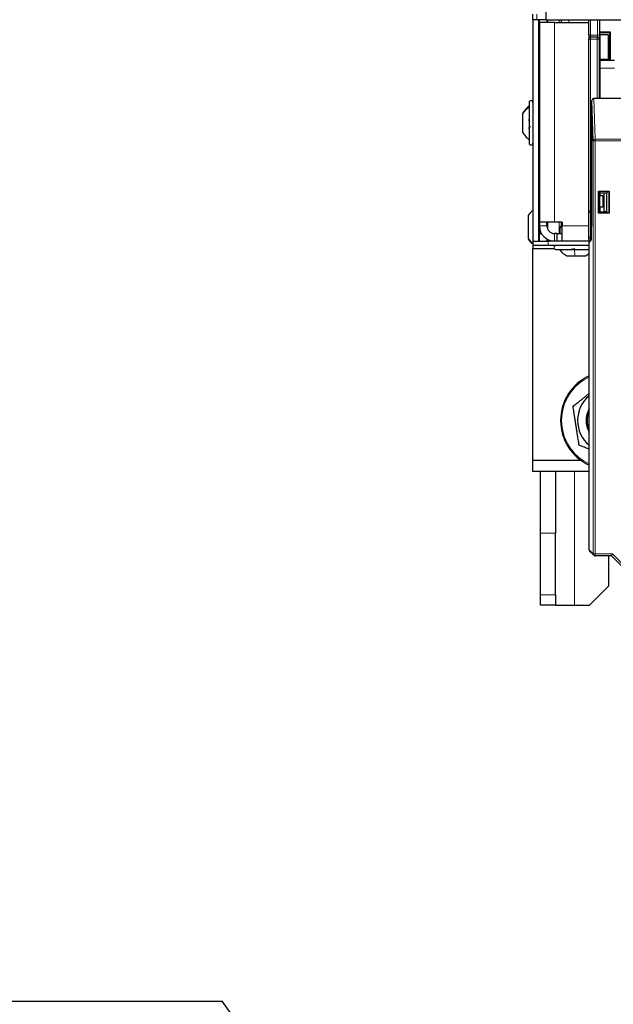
# Model space of a CAD drawing. Header units: millimetres. Extents: x 5 to 418, y 2 to 292.
# Tile 3 of 80: x 59 to 85, y 79 to 122. Entities that reach past the tile are written whole.
import ezdxf

# ---------------------------------------------------------------- set-up
doc = ezdxf.new("R2010")
doc.units = ezdxf.units.MM
doc.layers.add('SLD-0', color=7, linetype='Continuous')
doc.styles.add('SLDTEXTSTYLE0', font='TXT', dxfattribs={"width": 0.605})
doc.dimstyles.new('SLDDIMSTYLE5', dxfattribs={"dimtxt": 0.18, "dimasz": 3.302, "dimexe": 0, "dimexo": 0.0625, "dimgap": 0, "dimtad": 0, "dimtih": 1, "dimtoh": 1, "dimdec": 0, "dimrnd": 1e-09, "dimzin": 0, "dimdsep": 46, "dimtxsty": 'Standard', "dimsah": 1, "dimcen": 0.09, "dimadec": 0, "dimazin": 0, "dimtfac": 3.302, "dimtdec": 0, "dimtofl": 0, "dimtmove": 0, "dimatfit": 3, "dimfxl": 1, "dimfrac": 2, "dimtolj": 1, "dimtzin": 0, "dimarcsym": 0})

# ---------------------------------------------------------------- blocks, each defined once
blk = doc.blocks.new('SW_NOTE_0')
at = {"layer": 'SLD-0', "color": 0}
blk.add_line((-27.821, 0), (0, 0), dxfattribs=at)
at = {"layer": 'SLD-0', "color": 0, "attachment_point": 1, "style": 'SLDTEXTSTYLE0'}
for s, insert, char_height in [('für M12 (4x)', (-28.227, 9.928), 3.70417), ('for M12 (4x)', (-27.036, 4), 3.175)]:
    blk.add_mtext(s, dxfattribs=dict(at, insert=insert, char_height=char_height))

msp = doc.modelspace()

# ---------------------------------------------------------------- linework, layer by layer
at = {"color": 7, "linetype": 'Continuous', "lineweight": 25}
for p, q in [((81.7714, 122.0518), (81.7714, 122.5635)), ((81.1881, 122.0518), (81.1881, 122.3018)), ((81.3547, 122.0518), (81.1881, 122.0518)), ((81.1881, 122.0518), (81.1881, 112.2851)), ((81.7714, 122.0518), (81.3547, 122.0518)), ((81.4381, 122.0518), (81.4381, 112.2851)), ((81.4714, 121.9351), (81.4714, 122.0518)), ((81.4714, 121.9351), (81.4714, 113.1185)), ((82.1381, 121.9351), (81.4714, 121.9351)), ((81.7714, 122.0518), (135.6047, 122.0518)), ((81.8047, 122.0518), (81.8047, 121.9351)), ((82.1381, 121.9351), (83.6381, 121.9351)), ((82.4381, 122.0518), (82.4381, 121.9351)), ((83.6464, 121.9353), (83.6381, 121.9351)), ((83.6464, 121.3746), (83.6464, 122.0518)), ((84.1214, 122.0518), (84.1214, 121.5169)), ((83.6464, 121.3746), (83.6464, 121.2079)), ((83.6464, 121.1948), (83.6464, 121.2079)), ((83.6464, 113.6114), (83.6464, 121.1948)), ((84.1214, 121.5169), (84.591, 121.5169)), ((84.1214, 121.5169), (84.1493, 121.489)), ((84.1396, 121.4987), (84.1396, 121.3772)), ((84.1396, 121.3772), (84.1396, 120.3127)), ((84.5094, 121.3772), (84.1396, 121.3772)), ((84.1493, 121.489), (84.5631, 121.489)), ((84.1493, 121.3772), (84.1493, 121.489)), ((84.5094, 121.3772), (84.5094, 120.3133)), ((84.5094, 121.3772), (84.5181, 121.3685)), ((84.5181, 120.3133), (84.5181, 121.3685)), ((84.591, 121.5169), (84.5631, 121.489)), ((84.5631, 121.489), (84.5631, 120.6942)), ((84.591, 121.5169), (84.591, 120.2944)), ((84.5631, 120.6942), (84.5181, 120.6942)), ((84.5181, 120.3624), (84.5486, 120.3624)), ((84.5486, 120.3624), (84.5488, 120.3241)), ((84.5613, 120.3241), (84.5631, 120.6942)), ((84.1403, 120.3133), (84.1214, 120.2944)), ((84.1214, 120.2944), (84.1214, 119.0723)), ((84.591, 120.2944), (84.1214, 120.2944)), ((84.1398, 119.9131), (84.1398, 118.5798)), ((84.1403, 120.3133), (84.5381, 120.3133)), ((84.7881, 120.2464), (84.1456, 120.2464)), ((84.5381, 120.3133), (84.5488, 120.3241)), ((84.5613, 120.3241), (84.5488, 120.3241)), ((84.591, 120.2944), (84.5613, 120.3241)), ((84.1214, 119.0723), (84.1398, 119.0723)), ((81.0214, 118.4018), (81.0214, 116.6018)), ((83.8449, 116.7034), (83.7911, 118.4844)), ((83.7911, 113.4964), (83.7911, 118.4844)), ((84.1398, 118.5798), (83.8737, 118.5798)), ((91.4863, 118.5798), (84.1398, 118.5798)), ((80.7297, 117.9143), (80.7297, 117.8891)), ((80.7297, 117.8891), (80.7297, 117.0894)), ((81.4714, 117.9185), (81.4381, 117.9185)), ((81.0801, 117.325), (81.0214, 117.325)), ((81.4381, 117.0851), (81.4714, 117.0851)), ((84.0709, 113.5108), (84.0709, 114.4821)), ((84.0709, 114.4821), (84.5421, 114.4821)), ((84.0709, 114.4821), (84.1261, 114.4268)), ((84.1261, 114.4268), (84.1261, 113.5661)), ((84.1398, 114.4268), (84.1261, 114.4268)), ((84.2714, 114.2851), (84.1261, 114.2851)), ((84.1398, 114.4268), (84.1564, 114.4102)), ((84.1564, 114.4102), (84.323, 114.4131)), ((84.1564, 114.2851), (84.1564, 114.4102)), ((84.2714, 114.2851), (84.2714, 113.7851)), ((84.323, 114.4131), (84.4477, 114.4131)), ((84.323, 113.5798), (84.323, 114.4131)), ((84.5108, 114.4762), (84.4477, 114.4131)), ((84.4477, 113.5798), (84.4477, 114.4131)), ((84.5108, 114.4762), (84.5363, 114.4762)), ((84.5421, 114.4821), (84.5363, 114.4762)), ((84.5363, 114.4762), (84.5363, 113.5166)), ((84.5421, 114.4821), (84.5421, 113.5108)), ((80.9714, 113.4068), (80.9714, 112.409)), ((83.6464, 112.493), (83.6464, 113.6114)), ((83.7708, 112.3327), (83.7911, 113.4964)), ((84.0709, 113.5108), (84.1261, 113.5661)), ((84.5421, 113.5108), (84.0709, 113.5108)), ((84.1564, 113.7441), (84.1261, 113.7865)), ((84.2714, 113.7851), (84.1261, 113.7851)), ((84.1261, 113.7129), (84.1564, 113.6812)), ((84.1564, 113.5834), (84.1261, 113.6137)), ((84.1261, 113.5661), (84.1398, 113.5661)), ((84.1564, 113.5827), (84.1398, 113.5661)), ((84.1564, 113.5827), (84.1564, 113.7851)), ((84.1564, 113.5827), (84.323, 113.5798)), ((84.4477, 113.5798), (84.323, 113.5798)), ((84.4477, 113.5798), (84.5108, 113.5166)), ((84.5363, 113.5166), (84.5108, 113.5166)), ((84.5421, 113.5108), (84.5363, 113.5166)), ((82.1381, 113.1185), (81.4714, 113.1185)), ((81.4714, 113.1185), (81.4714, 112.9518)), ((81.4714, 112.9518), (81.4714, 112.6185)), ((81.8047, 112.9518), (81.8047, 113.1185)), ((82.4714, 113.1185), (82.1381, 113.1185)), ((82.4381, 113.1185), (82.4381, 112.9501)), ((82.4547, 112.9518), (82.4714, 112.9518)), ((82.4714, 113.1185), (82.4714, 112.9518)), ((82.4714, 112.2851), (82.4714, 112.9518)), ((81.4381, 112.7851), (81.4714, 112.7851)), ((81.4714, 112.6185), (81.5607, 112.6185)), ((81.4714, 112.2851), (81.4714, 112.6185)), ((82.2357, 112.6185), (82.1381, 112.6185)), ((82.2357, 112.6185), (82.2357, 112.2851)), ((82.2357, 112.6185), (82.4714, 112.6185)), ((82.3714, 112.8685), (82.3714, 112.6185)), ((80.9714, 112.409), (80.9714, 112.3802)), ((81.1881, 112.2851), (81.1881, 111.9518)), ((81.1881, 112.2851), (81.2016, 112.2851)), ((81.1964, 112.0851), (81.1964, 112.2851)), ((81.8631, 112.0851), (81.1964, 112.0851)), ((81.2016, 112.2851), (81.8631, 112.2851)), ((81.8047, 112.3745), (81.8047, 112.2851)), ((83.7232, 112.2851), (81.8631, 112.2851)), ((83.6631, 112.0851), (81.8631, 112.0851)), ((83.6464, 112.3685), (83.6464, 112.493)), ((83.6631, 112.225), (83.7708, 112.3327)), ((83.6631, 98.6631), (83.6631, 112.225)), ((81.1881, 111.9518), (82.1297, 111.9518)), ((81.1881, 102.6185), (81.1881, 111.9518)), ((82.1964, 111.9185), (83.6631, 111.9185)), ((83.5089, 111.6268), (83.6631, 111.7377)), ((82.6839, 111.6268), (83.0489, 111.6268)), ((83.0489, 111.6268), (83.5089, 111.6268)), ((81.1881, 102.6185), (83.2939, 102.6185)), ((81.1881, 102.1185), (81.1881, 102.6185)), ((83.6631, 102.1185), (81.1881, 102.1185)), ((81.5214, 99.4022), (81.5214, 102.1471)), ((82.1881, 102.1185), (82.1881, 99.4022)), ((81.5214, 96.6734), (81.5214, 99.4022)), ((82.1881, 96.6734), (82.1881, 99.4022)), ((83.6875, 98.6042), (83.8693, 98.4224)), ((84.6554, 98.398), (83.9282, 98.398)), ((84.5214, 98.398), (84.5214, 97.0601)), ((84.6554, 98.398), (84.6899, 98.4813)), ((85.2811, 97.7723), (84.6554, 98.398)), ((83.6881, 96.2268), (84.5214, 97.0601)), ((81.5214, 96.2268), (81.5214, 96.6734)), ((82.1881, 96.6734), (82.1881, 96.2268)), ((82.1881, 96.2268), (81.5214, 96.2268)), ((82.1881, 96.2268), (83.0214, 96.2268)), ((83.0214, 96.2268), (83.6881, 96.2268))]:
    msp.add_line(p, q, dxfattribs=at)
at = {"color": 7, "linetype": 'Continuous', "lineweight": 18}
for p, q in [((81.3547, 122.3018), (81.3547, 122.0518)), ((81.8494, 122.0518), (81.8494, 121.9351)), ((82.1381, 121.9351), (82.1381, 113.1185)), ((82.3488, 122.0518), (82.3488, 121.9351)), ((82.7714, 121.9351), (82.7714, 122.0518)), ((83.7297, 122.0518), (83.7297, 121.3746)), ((84.0388, 121.3746), (84.0388, 122.0518)), ((83.6464, 121.3746), (83.7297, 121.3746)), ((83.7297, 121.1948), (83.6464, 121.1948)), ((83.7297, 121.3746), (83.7297, 121.2913)), ((83.7297, 121.3746), (84.0388, 121.3746)), ((83.7297, 121.2913), (83.7297, 121.2781)), ((84.036, 121.2913), (83.7297, 121.2913)), ((83.7297, 121.2781), (84.0228, 121.2781)), ((83.7297, 121.2781), (83.7297, 121.1948)), ((83.7297, 121.1948), (83.7297, 113.6114)), ((84.0228, 121.1948), (83.7297, 121.1948)), ((84.0228, 121.2781), (84.036, 121.2913)), ((84.0228, 121.2781), (84.0228, 121.1948)), ((84.0228, 118.5798), (84.0228, 121.1948)), ((84.1062, 121.1948), (84.0228, 121.1948)), ((84.0388, 121.3746), (84.1222, 121.3746)), ((84.1193, 121.2079), (84.1062, 121.1948)), ((84.1062, 121.1948), (84.1062, 118.5798)), ((84.1222, 121.5162), (84.1222, 121.3746)), ((84.7881, 119.9131), (84.1398, 119.9131)), ((83.8737, 118.5798), (83.9282, 116.7756)), ((83.8449, 98.4813), (83.8449, 116.7034)), ((83.9282, 116.7034), (83.8449, 116.7034)), ((83.9282, 116.7034), (83.9282, 116.7756)), ((83.9282, 116.7756), (91.6979, 116.7756)), ((83.9282, 116.7034), (83.9282, 98.4813)), ((91.6979, 116.7034), (83.9282, 116.7034)), ((83.7297, 113.6114), (83.6464, 113.6114)), ((83.7297, 113.6114), (83.7911, 113.6114)), ((83.7297, 113.6114), (83.7297, 113.5525)), ((83.7911, 113.5525), (83.7297, 113.5525)), ((83.7297, 113.5525), (83.7297, 112.434)), ((81.8047, 112.9518), (81.4714, 112.9518)), ((81.8494, 113.1185), (81.8494, 112.7851)), ((82.3488, 113.1185), (82.3488, 112.6185)), ((82.4714, 112.9518), (83.6464, 112.9518)), ((82.1381, 112.6185), (82.1381, 112.2851)), ((82.3714, 112.8685), (82.4714, 112.8685)), ((81.8494, 112.3509), (81.8494, 112.2851)), ((81.8631, 112.2851), (81.8631, 112.0851)), ((83.7297, 112.434), (83.7725, 112.434)), ((83.7297, 112.434), (83.7297, 112.4096)), ((83.7721, 112.4096), (83.7297, 112.4096)), ((83.7297, 112.4096), (83.7297, 112.2917)), ((83.0214, 96.2268), (83.0214, 102.1185)), ((82.1881, 99.4022), (81.5214, 99.4022)), ((83.6631, 98.6631), (83.8449, 98.4813)), ((83.8449, 98.4813), (83.9282, 98.4813)), ((83.9282, 98.4813), (84.6899, 98.4813)), ((83.9282, 98.398), (83.9282, 98.4813)), ((84.6899, 98.4813), (85.34, 97.8312)), ((81.5214, 96.6734), (82.1881, 96.6734))]:
    msp.add_line(p, q, dxfattribs=at)
for centre, radius, start, end in [((83.7297, 121.2079), 0.0833, 89.99564, 179.99564), ((83.7297, 121.1948), 0.0833, 89.99564, 179.99564), ((84.0228, 121.1948), 0.0834, 0.02044, 89.97956), ((84.036, 121.2079), 0.0834, 0.02044, 89.97956), ((83.9238, 116.6965), 0.0792, 86.77579, 175.01964), ((83.7193, 113.6261), 0.0744, 191.42175, 278.04947), ((83.7193, 112.5077), 0.0744, 191.42175, 278.04947), ((83.7297, 112.493), 0.0833, 180.00436, 270.00436), ((84.5714, 104.3685), 2.1186, 115.38839, 244.61161), ((83.9282, 98.4813), 0.0833, 179.98044, 224.99849)]:
    msp.add_arc(centre, radius, start, end, dxfattribs=at)
at = {"color": 7, "linetype": 'Continuous', "lineweight": 25}
for centre, radius, start, end in [((81.5663, 117.4468), 0.9583, 124.65152, 150.8011), ((81.1047, 118.4018), 0.0833, 360, 180), ((81.1047, 116.6018), 0.0833, 180, 0), ((82.1381, 112.9518), 0.6667, 180, 270), ((82.1381, 112.9518), 0.3333, 180, 270), ((82.4547, 112.8685), 0.0833, 90, 180), ((82.1964, 112.0018), 0.0833, 90, 270), ((83.1514, 112.4634), 0.9583, 214.65152, 240.8011), ((84.5714, 104.3685), 2.1667, 114.78603, 245.21397), ((84.5714, 104.3685), 1.4167, 129.8796, 230.1204), ((84.5714, 104.3685), 1.0417, 150.69189, 209.30811), ((84.5714, 104.3685), 1, 155.27604, 204.72396), ((83.9282, 98.4813), 0.0833, 225, 270)]:
    msp.add_arc(centre, radius, start, end, dxfattribs=at)
at = {"color": 7, "linetype": 'Continuous', "lineweight": 18}
for centre, major_axis, ratio in [((84.0359, 121.3746), (0, 0.0833), 0.0349101), ((84.1193, 121.3746), (0, 0.1667), 0.0174551)]:
    msp.add_ellipse(centre, major_axis=major_axis, ratio=ratio, start_param=3.1590459, end_param=4.712389, dxfattribs=at)
at = {"color": 7, "linetype": 'Continuous', "lineweight": 25}
for centre, major_axis, ratio, start_param, end_param in [((84.1456, 119.9131), (0, 0.3333), 0.0174551, 0, 1.5707963), ((83.8744, 118.4835), (-0.0029, 0.0962), 0.8659265, 6.2570117, 7.8190817), ((83.7297, 112.3685), (0, 0.0833), 0.9998477, 1.5707963, 3.1415927), ((83.7464, 98.6631), (0.0589, -0.0589), 0.9996955, 3.9268385, 4.712389)]:
    msp.add_ellipse(centre, major_axis=major_axis, ratio=ratio, start_param=start_param, end_param=end_param, dxfattribs=at)
at = {"color": 7, "linetype": 'Continuous', "lineweight": 18}
for points in [[(81.0214, 118.1904), (80.9636, 118.148), (80.848, 118.0633), (80.7692, 117.9472), (80.7297, 117.8891)], [(83.0119, 111.9185), (83.0171, 111.8607), (83.0275, 111.7451), (83.0417, 111.6662), (83.0489, 111.6268)]]:
    msp.add_open_spline(points, degree=3, dxfattribs=at)
at = {"color": 7, "linetype": 'Continuous', "lineweight": 25}
for points, knots in [([(81.0499, 117.5425), (81.046, 117.5474), (81.0382, 117.5572), (81.029, 117.5793), (81.0229, 117.6048), (81.0207, 117.6312), (81.0229, 117.6544), (81.029, 117.671), (81.0382, 117.6802), (81.046, 117.6797), (81.0499, 117.6795)], [0, 0, 0, 0, 0.12522174, 0.24948305, 0.37432565, 0.49906277, 0.6238964, 0.74938803, 0.87444058, 1, 1, 1, 1]), ([(81.0346, 117.2355), (81.0328, 117.2353), (81.0279, 117.2349), (81.023, 117.2433), (81.0206, 117.2602), (81.0229, 117.2834), (81.028, 117.3065), (81.0334, 117.3198), (81.0355, 117.325)], [0, 0, 0, 0, 0.1057938, 0.2975313, 0.4891215, 0.6808639, 0.8736139, 1, 1, 1, 1]), ([(80.7297, 117.0894), (80.7692, 117.0275), (80.848, 116.9039), (80.9636, 116.8137), (81.0214, 116.7686)], [0, 0, 0, 0, 0.5, 1, 1, 1, 1]), ([(81.1881, 113.6308), (81.1675, 113.6168), (81.0808, 113.5579), (81.0187, 113.4722), (80.9714, 113.4068)], [0, 0, 0, 0, 0.2377281, 1, 1, 1, 1]), ([(81.1881, 113.6308), (81.1675, 113.6168), (81.0808, 113.5579), (81.0187, 113.4721), (80.9714, 113.4068)], [0, 0, 0, 0, 0.2377281, 1, 1, 1, 1]), ([(80.9714, 112.3802), (81.0189, 112.3149), (81.0832, 112.2266), (81.1729, 112.166), (81.1964, 112.1502)], [0, 0, 0, 0, 0.7380749, 1, 1, 1, 1]), ([(80.9714, 112.3802), (81.0189, 112.315), (81.0832, 112.2266), (81.1729, 112.166), (81.1964, 112.1502)], [0, 0, 0, 0, 0.7380749, 1, 1, 1, 1]), ([(83.0375, 111.947), (83.0322, 111.9431), (83.0217, 111.9353), (82.9989, 111.9261), (82.9732, 111.92), (82.9471, 111.9177), (82.9248, 111.9199), (82.9093, 111.926), (82.9015, 111.9353), (82.9028, 111.9431), (82.9035, 111.947)], [0, 0, 0, 0, 0.1251933, 0.2494385, 0.3742794, 0.4990244, 0.6238686, 0.7493688, 0.8744304, 1, 1, 1, 1]), ([(82.9545, 104.9895), (83.0113, 105.0355), (83.1108, 105.116), (83.2542, 105.2321), (83.3841, 105.3372), (83.5148, 105.4431), (83.608, 105.5185), (83.6574, 105.5585), (83.6631, 105.563)], [0, 0, 0, 0, 0.2431568, 0.4256907, 0.6084748, 0.7921445, 0.9761668, 1, 1, 1, 1]), ([(83.2251, 103.2787), (83.2158, 103.3376), (83.1878, 103.5145), (83.1501, 103.7533), (83.1118, 103.995), (83.0828, 104.1788), (83.0534, 104.3645), (83.024, 104.5502), (82.991, 104.7591), (82.9679, 104.905), (82.9545, 104.9895)], [0, 0, 0, 0, 0.1043606, 0.3134646, 0.4185234, 0.5258411, 0.6334242, 0.7417575, 0.8503095, 1, 1, 1, 1]), ([(83.6631, 103.1105), (83.6556, 103.1134), (83.5893, 103.1388), (83.4429, 103.1951), (83.305, 103.248), (83.2251, 103.2787)], [0, 0, 0, 0, 0.0509764, 0.4498976, 1, 1, 1, 1])]:
    msp.add_open_spline(points, degree=3, knots=knots, dxfattribs=at)
at = {"color": 7, "linetype": 'Continuous', "lineweight": 18}
msp.add_open_spline([(81.1964, 112.192), (81.1729, 112.2069), (81.0832, 112.2641), (81.0189, 112.3475), (80.9714, 112.409)], degree=3, knots=[0, 0, 0, 0, 0.26192514, 1, 1, 1, 1], dxfattribs=at)

# ---------------------------------------------------------------- block references
at = {"layer": 'SLD-0', "color": 7}
msp.add_blockref('SW_NOTE_0', (67.4868, 78.7519), dxfattribs=at)

# ---------------------------------------------------------------- leaders
msp.add_leader([(84.9647, 54.2904), (67.4868, 78.7519)], dimstyle='SLDDIMSTYLE5', dxfattribs=at)

doc.saveas('drawing.dxf')
